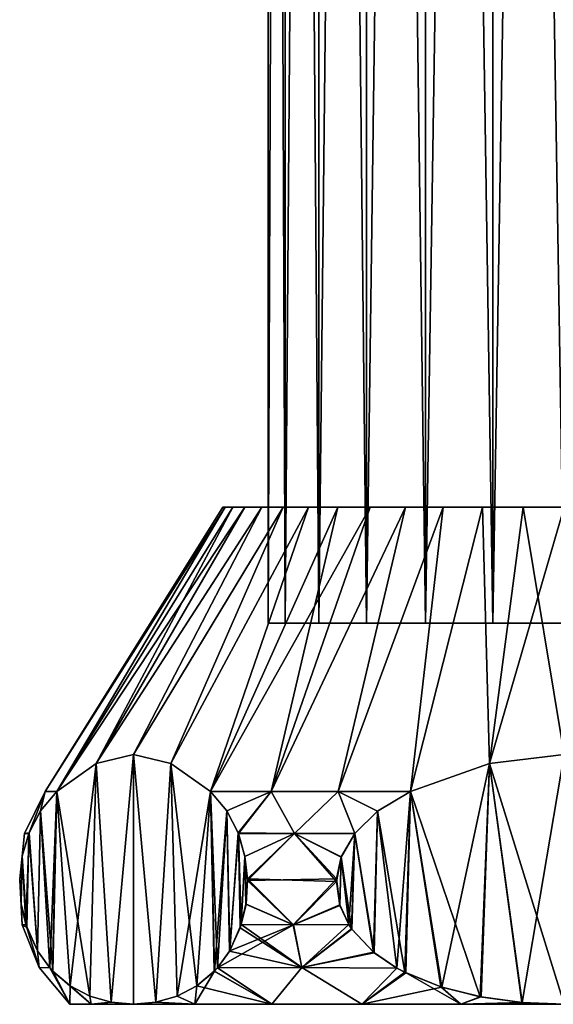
# Model space of a CAD drawing. Header units: millimetres. Extents: x -84 to 84, y -375 to 274.
# Tile 62 of 108: x -16 to 0, y 52 to 82. Entities that reach past the tile are written whole.
import ezdxf

# ---------------------------------------------------------------- set-up
doc = ezdxf.new("R2010")
doc.units = ezdxf.units.MM
doc.header["$LTSCALE"] = 148.96817
for name, color, linetype in [('133', 7, 'CONTINUOUS'), ('203', 7, 'CONTINUOUS'), ('204', 7, 'CONTINUOUS'), ('205', 7, 'CONTINUOUS'), ('208', 7, 'CONTINUOUS'), ('211', 7, 'CONTINUOUS'), ('212', 7, 'CONTINUOUS'), ('213', 7, 'CONTINUOUS')]:
    doc.layers.add(name, color=color, linetype=linetype)

msp = doc.modelspace()

# ---------------------------------------------------------------- linework, layer by layer
at = {"layer": '133', "color": 7, "linetype": 'CONTINUOUS', "true_color": 0xa2afbf}
for points in [[(-8.936, 196.293, -6.501), (-8.933, 196.293, -8.673), (-8.934, 63.968, -8.66), (-8.936, 196.293, -6.501)], [(-8.418, 196.293, -4.392), (-8.936, 196.293, -6.501), (-8.934, 63.968, -6.49), (-8.418, 196.293, -4.392)], [(-8.934, 63.968, -6.49), (-8.936, 196.293, -6.501), (-8.934, 63.968, -8.66), (-8.934, 63.968, -6.49)], [(-8.934, 63.968, -8.66), (-8.933, 196.293, -8.673), (-8.415, 63.968, -10.766), (-8.934, 63.968, -8.66)], [(-8.415, 63.968, -4.384), (-8.418, 196.293, -4.392), (-8.934, 63.968, -6.49), (-8.415, 63.968, -4.384)], [(-8.933, 196.293, -8.673), (-8.41, 196.293, -10.781), (-8.415, 63.968, -10.766), (-8.933, 196.293, -8.673)], [(-7.411, 196.293, -2.468), (-8.418, 196.293, -4.392), (-8.415, 63.968, -4.384), (-7.411, 196.293, -2.468)], [(-8.415, 63.968, -10.766), (-8.41, 196.293, -10.781), (-7.407, 63.968, -12.688), (-8.415, 63.968, -10.766)], [(-7.407, 63.968, -2.462), (-7.411, 196.293, -2.468), (-8.415, 63.968, -4.384), (-7.407, 63.968, -2.462)], [(-8.41, 196.293, -10.781), (-7.397, 196.293, -12.702), (-7.407, 63.968, -12.688), (-8.41, 196.293, -10.781)], [(-5.971, 196.293, -0.841), (-7.411, 196.293, -2.468), (-7.407, 63.968, -2.462), (-5.971, 196.293, -0.841)], [(-7.407, 63.968, -12.688), (-7.397, 196.293, -12.702), (-5.968, 63.968, -14.312), (-7.407, 63.968, -12.688)], [(-5.968, 63.968, -0.838), (-5.971, 196.293, -0.841), (-7.407, 63.968, -2.462), (-5.968, 63.968, -0.838)], [(-7.397, 196.293, -12.702), (-5.953, 196.293, -14.325), (-5.968, 63.968, -14.312), (-7.397, 196.293, -12.702)], [(-4.184, 196.293, 0.393), (-5.971, 196.293, -0.841), (-5.968, 63.968, -0.838), (-4.184, 196.293, 0.393)], [(-5.968, 63.968, -14.312), (-5.953, 196.293, -14.325), (-4.183, 63.968, -15.544), (-5.968, 63.968, -14.312)], [(-4.183, 63.968, 0.394), (-4.184, 196.293, 0.393), (-5.968, 63.968, -0.838), (-4.183, 63.968, 0.394)], [(-5.953, 196.293, -14.325), (-4.163, 196.293, -15.554), (-4.183, 63.968, -15.544), (-5.953, 196.293, -14.325)], [(-2.154, 196.293, 1.163), (-4.184, 196.293, 0.393), (-2.154, 63.968, 1.163), (-2.154, 196.293, 1.163)], [(-2.154, 63.968, 1.163), (-4.184, 196.293, 0.393), (-4.183, 63.968, 0.394), (-2.154, 63.968, 1.163)], [(-4.163, 196.293, -15.554), (-2.131, 196.293, -16.319), (-4.183, 63.968, -15.544), (-4.163, 196.293, -15.554)], [(-4.183, 63.968, -15.544), (-2.131, 196.293, -16.319), (-2.154, 63.968, -16.313), (-4.183, 63.968, -15.544)], [(0, 196.293, -16.575), (0, 63.968, -16.575), (-2.154, 63.968, -16.313), (0, 196.293, -16.575)], [(-2.131, 196.293, -16.319), (0, 196.293, -16.575), (-2.154, 63.968, -16.313), (-2.131, 196.293, -16.319)], [(0, 196.293, 1.425), (-2.154, 196.293, 1.163), (0, 63.968, 1.425), (0, 196.293, 1.425)], [(0, 63.968, 1.425), (-2.154, 196.293, 1.163), (-2.154, 63.968, 1.163), (0, 63.968, 1.425)]]:
    msp.add_3dface(points, dxfattribs=at)
at = {"layer": '203', "color": 7, "linetype": 'CONTINUOUS', "true_color": 0xa2afbf}
for points in [[(-15.657, 58.892, -6.405), (-15.657, 58.892, -8.745), (-16.277, 57.627, -7.575), (-15.657, 58.892, -6.405)], [(-16.277, 57.627, -7.575), (-15.657, 58.892, -8.745), (-16.15, 57.627, -9.602), (-16.277, 57.627, -7.575)], [(-16.145, 57.642, -5.538), (-15.657, 58.892, -6.405), (-16.277, 57.627, -7.575), (-16.145, 57.642, -5.538)], [(-16.15, 57.627, -9.602), (-15.657, 58.892, -8.745), (-15.801, 58.306, -10.206), (-16.15, 57.627, -9.602)], [(-15.801, 58.306, -4.944), (-15.657, 58.892, -6.405), (-16.145, 57.642, -5.538), (-15.801, 58.306, -4.944)], [(-15.657, 58.892, -8.745), (-15.309, 58.892, -11.06), (-15.801, 58.306, -10.206), (-15.657, 58.892, -8.745)], [(-15.309, 58.892, -4.09), (-15.657, 58.892, -6.405), (-15.801, 58.306, -4.944), (-15.309, 58.892, -4.09)], [(-10.672, 58.892, 3.94), (-10.179, 58.305, 4.795), (-8.842, 58.892, 5.399), (-10.672, 58.892, 3.94)], [(-10.672, 58.892, -19.09), (-8.842, 58.892, -20.549), (-10.179, 58.306, -19.944), (-10.672, 58.892, -19.09)], [(-10.179, 58.305, 4.795), (-9.83, 57.627, 5.398), (-8.842, 58.892, 5.399), (-10.179, 58.305, 4.795)], [(-10.179, 58.306, -19.944), (-8.842, 58.892, -20.549), (-9.836, 57.642, -20.538), (-10.179, 58.306, -19.944)], [(-9.836, 57.642, -20.538), (-8.842, 58.892, -20.549), (-8.14, 57.627, -21.671), (-9.836, 57.642, -20.538)], [(-9.83, 57.627, 5.398), (-8.139, 57.627, 6.521), (-8.842, 58.892, 5.399), (-9.83, 57.627, 5.398)], [(-8.842, 58.892, 5.399), (-8.139, 57.627, 6.521), (-6.815, 58.892, 6.569), (-8.842, 58.892, 5.399)], [(-8.842, 58.892, -20.549), (-6.815, 58.892, -21.719), (-8.14, 57.627, -21.671), (-8.842, 58.892, -20.549)], [(-8.14, 57.627, -21.671), (-6.815, 58.892, -21.719), (-6.32, 57.627, -22.575), (-8.14, 57.627, -21.671)], [(-8.139, 57.627, 6.521), (-6.32, 57.627, 7.425), (-6.815, 58.892, 6.569), (-8.139, 57.627, 6.521)], [(-6.32, 57.627, 7.425), (-5.628, 58.301, 7.425), (-6.815, 58.892, 6.569), (-6.32, 57.627, 7.425)], [(-6.815, 58.892, 6.569), (-5.628, 58.301, 7.425), (-4.636, 58.892, 7.425), (-6.815, 58.892, 6.569)], [(-6.815, 58.892, -21.719), (-4.636, 58.892, -22.575), (-5.632, 58.299, -22.575), (-6.815, 58.892, -21.719)], [(-6.32, 57.627, -22.575), (-6.815, 58.892, -21.719), (-5.632, 58.299, -22.575), (-6.32, 57.627, -22.575)], [(-16.277, 57.627, -7.575), (-16.35, 56.933, -9.256), (-16.426, 56.213, -9.124), (-16.277, 57.627, -7.575)], [(-16.425, 56.253, -6.024), (-16.277, 57.627, -7.575), (-16.426, 56.213, -9.124), (-16.425, 56.253, -6.024)], [(-16.35, 56.933, -5.895), (-16.277, 57.627, -7.575), (-16.425, 56.253, -6.024), (-16.35, 56.933, -5.895)], [(-16.145, 57.642, -5.538), (-16.277, 57.627, -7.575), (-16.35, 56.933, -5.895), (-16.145, 57.642, -5.538)], [(-16.277, 57.627, -7.575), (-16.15, 57.627, -9.602), (-16.35, 56.933, -9.256), (-16.277, 57.627, -7.575)], [(-9.836, 57.642, -20.538), (-8.14, 57.627, -21.671), (-9.63, 56.932, -20.895), (-9.836, 57.642, -20.538)], [(-9.83, 57.627, 5.398), (-9.63, 56.929, 5.746), (-8.139, 57.627, 6.521), (-9.83, 57.627, 5.398)], [(-9.63, 56.929, 5.746), (-9.554, 56.208, 5.876), (-8.139, 57.627, 6.521), (-9.63, 56.929, 5.746)], [(-9.63, 56.932, -20.895), (-8.14, 57.627, -21.671), (-9.555, 56.253, -21.024), (-9.63, 56.932, -20.895)], [(-9.555, 56.253, -21.024), (-8.14, 57.627, -21.671), (-6.873, 56.177, -22.575), (-9.555, 56.253, -21.024)], [(-9.554, 56.208, 5.876), (-6.87, 56.253, 7.425), (-8.139, 57.627, 6.521), (-9.554, 56.208, 5.876)], [(-8.14, 57.627, -21.671), (-6.32, 57.627, -22.575), (-6.73, 56.907, -22.575), (-8.14, 57.627, -21.671)], [(-8.14, 57.627, -21.671), (-6.73, 56.907, -22.575), (-6.873, 56.177, -22.575), (-8.14, 57.627, -21.671)], [(-6.87, 56.253, 7.425), (-6.727, 56.915, 7.425), (-8.139, 57.627, 6.521), (-6.87, 56.253, 7.425)], [(-8.139, 57.627, 6.521), (-6.727, 56.915, 7.425), (-6.32, 57.627, 7.425), (-8.139, 57.627, 6.521)], [(-16.425, 56.253, -6.024), (-16.426, 56.213, -9.124), (-16.347, 54.869, -7.575), (-16.425, 56.253, -6.024)], [(-16.347, 54.869, -7.575), (-16.426, 56.213, -9.124), (-16.382, 55.495, -9.201), (-16.347, 54.869, -7.575)], [(-16.382, 55.495, -5.949), (-16.425, 56.253, -6.024), (-16.347, 54.869, -7.575), (-16.382, 55.495, -5.949)], [(-9.6, 55.488, 5.797), (-8.172, 54.869, 6.583), (-9.554, 56.208, 5.876), (-9.6, 55.488, 5.797)], [(-9.599, 55.493, -20.948), (-9.555, 56.253, -21.024), (-8.171, 54.869, -21.734), (-9.599, 55.493, -20.948)], [(-9.555, 56.253, -21.024), (-6.873, 56.177, -22.575), (-8.171, 54.869, -21.734), (-9.555, 56.253, -21.024)], [(-9.554, 56.208, 5.876), (-8.172, 54.869, 6.583), (-6.87, 56.253, 7.425), (-9.554, 56.208, 5.876)], [(-8.172, 54.869, 6.583), (-6.773, 55.465, 7.425), (-6.87, 56.253, 7.425), (-8.172, 54.869, 6.583)], [(-8.171, 54.869, -21.734), (-6.873, 56.177, -22.575), (-6.769, 55.451, -22.575), (-8.171, 54.869, -21.734)], [(-16.24, 54.871, -5.703), (-16.382, 55.495, -5.949), (-16.347, 54.869, -7.575), (-16.24, 54.871, -5.703)], [(-16.212, 54.784, -9.495), (-16.347, 54.869, -7.575), (-16.382, 55.495, -9.201), (-16.212, 54.784, -9.495)], [(-9.741, 54.871, -20.703), (-9.599, 55.493, -20.948), (-8.171, 54.869, -21.734), (-9.741, 54.871, -20.703)], [(-9.741, 54.871, 5.553), (-8.172, 54.869, 6.583), (-9.6, 55.488, 5.797), (-9.741, 54.871, 5.553)], [(-8.172, 54.869, 6.583), (-6.499, 54.872, 7.425), (-6.773, 55.465, 7.425), (-8.172, 54.869, 6.583)], [(-6.499, 54.872, -22.575), (-8.171, 54.869, -21.734), (-6.769, 55.451, -22.575), (-6.499, 54.872, -22.575)], [(-16.24, 54.871, -5.703), (-16.347, 54.869, -7.575), (-15.834, 53.575, -7.575), (-16.24, 54.871, -5.703)], [(-16.347, 54.869, -7.575), (-16.212, 54.784, -9.495), (-15.834, 53.575, -7.575), (-16.347, 54.869, -7.575)], [(-15.891, 54.081, -5.1), (-16.24, 54.871, -5.703), (-15.834, 53.575, -7.575), (-15.891, 54.081, -5.1)], [(-15.834, 53.575, -7.575), (-16.212, 54.784, -9.495), (-15.892, 54.082, -10.05), (-15.834, 53.575, -7.575)], [(-10.091, 54.079, -20.098), (-8.171, 54.869, -21.734), (-10.463, 53.565, -19.452), (-10.091, 54.079, -20.098)], [(-10.463, 53.565, -19.452), (-8.171, 54.869, -21.734), (-7.912, 53.575, -21.29), (-10.463, 53.565, -19.452)], [(-10.094, 54.073, 4.942), (-7.914, 53.575, 6.139), (-9.771, 54.777, 5.5), (-10.094, 54.073, 4.942)], [(-9.741, 54.871, -20.703), (-8.171, 54.869, -21.734), (-10.091, 54.079, -20.098), (-9.741, 54.871, -20.703)], [(-9.771, 54.777, 5.5), (-7.914, 53.575, 6.139), (-9.741, 54.871, 5.553), (-9.771, 54.777, 5.5)], [(-9.741, 54.871, 5.553), (-7.914, 53.575, 6.139), (-8.172, 54.869, 6.583), (-9.741, 54.871, 5.553)], [(-8.172, 54.869, 6.583), (-7.914, 53.575, 6.139), (-6.499, 54.872, 7.425), (-8.172, 54.869, 6.583)], [(-8.171, 54.869, -21.734), (-6.499, 54.872, -22.575), (-7.912, 53.575, -21.29), (-8.171, 54.869, -21.734)], [(-6.499, 54.872, 7.425), (-7.914, 53.575, 6.139), (-6.418, 54.748, 7.425), (-6.499, 54.872, 7.425)], [(-7.914, 53.575, 6.139), (-5.754, 54.041, 7.425), (-6.418, 54.748, 7.425), (-7.914, 53.575, 6.139)], [(-6.499, 54.872, -22.575), (-6.406, 54.731, -22.575), (-7.912, 53.575, -21.29), (-6.499, 54.872, -22.575)], [(-7.912, 53.575, -21.29), (-6.406, 54.731, -22.575), (-5.733, 54.024, -22.575), (-7.912, 53.575, -21.29)], [(-15.518, 53.566, -10.697), (-15.834, 53.575, -7.575), (-15.892, 54.082, -10.05), (-15.518, 53.566, -10.697)], [(-15.518, 53.566, -4.453), (-15.891, 54.081, -5.1), (-15.834, 53.575, -7.575), (-15.518, 53.566, -4.453)], [(-10.464, 53.565, 4.302), (-7.914, 53.575, 6.139), (-10.094, 54.073, 4.942), (-10.464, 53.565, 4.302)], [(-7.914, 53.575, 6.139), (-5.05, 53.563, 7.425), (-5.754, 54.041, 7.425), (-7.914, 53.575, 6.139)], [(-5.048, 53.562, -22.575), (-7.912, 53.575, -21.29), (-5.733, 54.024, -22.575), (-5.048, 53.562, -22.575)], [(-15.518, 53.566, -4.453), (-15.834, 53.575, -7.575), (-14.918, 52.468, -6.007), (-15.518, 53.566, -4.453)], [(-15.834, 53.575, -7.575), (-15.518, 53.566, -10.697), (-14.918, 52.468, -9.143), (-15.834, 53.575, -7.575)], [(-14.918, 52.468, -6.007), (-15.834, 53.575, -7.575), (-14.918, 52.468, -9.143), (-14.918, 52.468, -6.007)], [(-15.43, 53.47, -4.301), (-15.518, 53.566, -4.453), (-14.918, 52.468, -6.007), (-15.43, 53.47, -4.301)], [(-15.518, 53.566, -10.697), (-15.432, 53.472, -10.847), (-14.918, 52.468, -9.143), (-15.518, 53.566, -10.697)], [(-10.556, 53.465, 4.142), (-8.817, 52.468, 4.56), (-10.464, 53.565, 4.302), (-10.556, 53.465, 4.142)], [(-10.552, 53.469, -19.298), (-10.463, 53.565, -19.452), (-8.817, 52.468, -19.71), (-10.552, 53.469, -19.298)], [(-10.464, 53.565, 4.302), (-8.817, 52.468, 4.56), (-7.914, 53.575, 6.139), (-10.464, 53.565, 4.302)], [(-10.463, 53.565, -19.452), (-7.912, 53.575, -21.29), (-8.817, 52.468, -19.71), (-10.463, 53.565, -19.452)], [(-8.817, 52.468, 4.56), (-6.101, 52.468, 6.128), (-7.914, 53.575, 6.139), (-8.817, 52.468, 4.56)], [(-8.817, 52.468, -19.71), (-7.912, 53.575, -21.29), (-6.101, 52.468, -21.278), (-8.817, 52.468, -19.71)], [(-7.914, 53.575, 6.139), (-6.101, 52.468, 6.128), (-5.05, 53.563, 7.425), (-7.914, 53.575, 6.139)], [(-7.912, 53.575, -21.29), (-5.048, 53.562, -22.575), (-6.101, 52.468, -21.278), (-7.912, 53.575, -21.29)], [(-5.05, 53.563, 7.425), (-6.101, 52.468, 6.128), (-4.809, 53.434, 7.425), (-5.05, 53.563, 7.425)], [(-5.048, 53.562, -22.575), (-4.781, 53.42, -22.575), (-6.101, 52.468, -21.278), (-5.048, 53.562, -22.575)], [(-14.918, 52.468, -9.143), (-15.432, 53.472, -10.847), (-14.902, 53.027, -11.764), (-14.918, 52.468, -9.143)], [(-14.899, 53.025, -3.38), (-15.43, 53.47, -4.301), (-14.266, 52.468, -2.94), (-14.899, 53.025, -3.38)], [(-14.266, 52.468, -2.94), (-15.43, 53.47, -4.301), (-14.918, 52.468, -6.007), (-14.266, 52.468, -2.94)], [(-11.082, 53.025, -18.38), (-10.552, 53.469, -19.298), (-11.147, 52.468, -17.612), (-11.082, 53.025, -18.38)], [(-11.147, 52.468, -17.612), (-10.552, 53.469, -19.298), (-8.817, 52.468, -19.71), (-11.147, 52.468, -17.612)], [(-11.086, 53.023, 3.224), (-8.817, 52.468, 4.56), (-10.556, 53.465, 4.142), (-11.086, 53.023, 3.224)], [(-6.101, 52.468, 6.128), (-3.119, 52.468, 7.097), (-4.809, 53.434, 7.425), (-6.101, 52.468, 6.128)], [(-6.101, 52.468, -21.278), (-4.781, 53.42, -22.575), (-3.689, 52.984, -22.575), (-6.101, 52.468, -21.278)], [(-4.809, 53.434, 7.425), (-3.119, 52.468, 7.097), (-3.723, 52.995, 7.425), (-4.809, 53.434, 7.425)], [(-14.266, 52.468, -12.21), (-14.918, 52.468, -9.143), (-14.902, 53.027, -11.764), (-14.266, 52.468, -12.21)], [(-14.312, 52.717, -12.785), (-14.266, 52.468, -12.21), (-14.902, 53.027, -11.764), (-14.312, 52.717, -12.785)], [(-14.308, 52.716, -2.358), (-14.899, 53.025, -3.38), (-14.266, 52.468, -2.94), (-14.308, 52.716, -2.358)], [(-11.674, 52.715, 2.205), (-11.147, 52.468, 2.462), (-11.086, 53.023, 3.224), (-11.674, 52.715, 2.205)], [(-11.671, 52.716, -17.36), (-11.082, 53.025, -18.38), (-11.147, 52.468, -17.612), (-11.671, 52.716, -17.36)], [(-11.147, 52.468, 2.462), (-8.817, 52.468, 4.56), (-11.086, 53.023, 3.224), (-11.147, 52.468, 2.462)], [(-3.119, 52.468, -22.247), (-6.101, 52.468, -21.278), (-3.689, 52.984, -22.575), (-3.119, 52.468, -22.247)], [(-3.723, 52.995, 7.425), (-3.119, 52.468, 7.097), (-2.536, 52.696, 7.425), (-3.723, 52.995, 7.425)], [(-2.507, 52.691, -22.575), (-3.119, 52.468, -22.247), (-3.689, 52.984, -22.575), (-2.507, 52.691, -22.575)], [(-13.665, 52.53, -13.907), (-14.266, 52.468, -12.21), (-14.312, 52.717, -12.785), (-13.665, 52.53, -13.907)], [(-13.662, 52.529, -1.238), (-14.308, 52.716, -2.358), (-14.266, 52.468, -2.94), (-13.662, 52.529, -1.238)], [(-12.319, 52.529, 1.088), (-11.147, 52.468, 2.462), (-11.674, 52.715, 2.205), (-12.319, 52.529, 1.088)], [(-12.317, 52.53, -16.241), (-11.671, 52.716, -17.36), (-11.147, 52.468, -17.612), (-12.317, 52.53, -16.241)], [(-2.536, 52.696, 7.425), (-3.119, 52.468, 7.097), (-1.277, 52.523, 7.425), (-2.536, 52.696, 7.425)], [(-1.263, 52.522, -22.575), (-3.119, 52.468, -22.247), (-2.507, 52.691, -22.575), (-1.263, 52.522, -22.575)], [(-12.99, 52.468, -15.075), (-14.266, 52.468, -12.21), (-13.665, 52.53, -13.907), (-12.99, 52.468, -15.075)], [(-12.99, 52.468, -0.075), (-13.662, 52.529, -1.238), (-14.266, 52.468, -2.94), (-12.99, 52.468, -0.075)], [(-12.99, 52.468, -15.075), (-12.317, 52.53, -16.241), (-11.147, 52.468, -17.612), (-12.99, 52.468, -15.075)], [(-12.99, 52.468, -0.075), (-11.147, 52.468, 2.462), (-12.319, 52.529, 1.088), (-12.99, 52.468, -0.075)], [(-3.119, 52.468, 7.097), (0, 52.468, 7.425), (-1.277, 52.523, 7.425), (-3.119, 52.468, 7.097)], [(0, 52.468, -22.575), (-3.119, 52.468, -22.247), (-1.263, 52.522, -22.575), (0, 52.468, -22.575)]]:
    msp.add_3dface(points, dxfattribs=at)
at = {"layer": '204', "color": 7, "linetype": 'CONTINUOUS', "true_color": 0xa2afbf}
for points in [[(-15.309, 58.892, -11.06), (-15.657, 58.892, -8.745), (-10.225, 67.468, -8.817), (-15.309, 58.892, -11.06)], [(-15.657, 58.892, -8.745), (-15.657, 58.892, -6.405), (-10.3, 67.468, -7.575), (-15.657, 58.892, -8.745)], [(-10.225, 67.468, -8.817), (-15.657, 58.892, -8.745), (-10.3, 67.468, -7.575), (-10.225, 67.468, -8.817)], [(-15.657, 58.892, -6.405), (-15.309, 58.892, -4.09), (-10.225, 67.468, -6.333), (-15.657, 58.892, -6.405)], [(-10.3, 67.468, -7.575), (-15.657, 58.892, -6.405), (-10.225, 67.468, -6.333), (-10.3, 67.468, -7.575)], [(-14.115, 59.738, -13.126), (-15.309, 58.892, -11.06), (-9.631, 67.468, -11.228), (-14.115, 59.738, -13.126)], [(-9.631, 67.468, -11.228), (-15.309, 58.892, -11.06), (-10.001, 67.468, -10.04), (-9.631, 67.468, -11.228)], [(-10.001, 67.468, -10.04), (-15.309, 58.892, -11.06), (-10.225, 67.468, -8.817), (-10.001, 67.468, -10.04)], [(-15.309, 58.892, -4.09), (-14.116, 59.737, -2.024), (-10.001, 67.468, -5.11), (-15.309, 58.892, -4.09)], [(-10.225, 67.468, -6.333), (-15.309, 58.892, -4.09), (-10.001, 67.468, -5.11), (-10.225, 67.468, -6.333)], [(-14.116, 59.737, -2.024), (-12.991, 60.004, -0.075), (-9.12, 67.468, -2.788), (-14.116, 59.737, -2.024)], [(-10.001, 67.468, -5.11), (-14.116, 59.737, -2.024), (-9.631, 67.468, -3.922), (-10.001, 67.468, -5.11)], [(-9.631, 67.468, -3.922), (-14.116, 59.737, -2.024), (-9.12, 67.468, -2.788), (-9.631, 67.468, -3.922)], [(-12.99, 60.004, -15.075), (-14.115, 59.738, -13.126), (-9.12, 67.468, -12.362), (-12.99, 60.004, -15.075)], [(-9.12, 67.468, -12.362), (-14.115, 59.738, -13.126), (-9.631, 67.468, -11.228), (-9.12, 67.468, -12.362)], [(-12.991, 60.004, -0.075), (-11.865, 59.738, 1.874), (-8.477, 67.468, -1.724), (-12.991, 60.004, -0.075)], [(-9.12, 67.468, -2.788), (-12.991, 60.004, -0.075), (-8.477, 67.468, -1.724), (-9.12, 67.468, -2.788)], [(-11.865, 59.737, -17.024), (-12.99, 60.004, -15.075), (-8.477, 67.468, -13.426), (-11.865, 59.737, -17.024)], [(-8.477, 67.468, -13.426), (-12.99, 60.004, -15.075), (-9.12, 67.468, -12.362), (-8.477, 67.468, -13.426)], [(-11.865, 59.738, 1.874), (-10.672, 58.892, 3.94), (-7.71, 67.468, -0.745), (-11.865, 59.738, 1.874)], [(-10.672, 58.892, -19.09), (-11.865, 59.737, -17.024), (-7.71, 67.468, -14.405), (-10.672, 58.892, -19.09)], [(-8.477, 67.468, -1.724), (-11.865, 59.738, 1.874), (-7.71, 67.468, -0.745), (-8.477, 67.468, -1.724)], [(-7.71, 67.468, -14.405), (-11.865, 59.737, -17.024), (-8.477, 67.468, -13.426), (-7.71, 67.468, -14.405)], [(-10.672, 58.892, 3.94), (-8.842, 58.892, 5.399), (-6.83, 67.468, 0.135), (-10.672, 58.892, 3.94)], [(-7.71, 67.468, -0.745), (-10.672, 58.892, 3.94), (-6.83, 67.468, 0.135), (-7.71, 67.468, -0.745)], [(-8.842, 58.892, -20.549), (-10.672, 58.892, -19.09), (-5.851, 67.468, -16.052), (-8.842, 58.892, -20.549)], [(-5.851, 67.468, -16.052), (-10.672, 58.892, -19.09), (-6.83, 67.468, -15.285), (-5.851, 67.468, -16.052)], [(-6.83, 67.468, -15.285), (-10.672, 58.892, -19.09), (-7.71, 67.468, -14.405), (-6.83, 67.468, -15.285)], [(-8.842, 58.892, 5.399), (-6.815, 58.892, 6.569), (-4.787, 67.468, 1.545), (-8.842, 58.892, 5.399)], [(-6.83, 67.468, 0.135), (-8.842, 58.892, 5.399), (-5.851, 67.468, 0.902), (-6.83, 67.468, 0.135)], [(-5.851, 67.468, 0.902), (-8.842, 58.892, 5.399), (-4.787, 67.468, 1.545), (-5.851, 67.468, 0.902)], [(-6.815, 58.892, -21.719), (-8.842, 58.892, -20.549), (-4.787, 67.468, -16.695), (-6.815, 58.892, -21.719)], [(-4.787, 67.468, -16.695), (-8.842, 58.892, -20.549), (-5.851, 67.468, -16.052), (-4.787, 67.468, -16.695)], [(-6.815, 58.892, 6.569), (-4.636, 58.892, 7.425), (-3.653, 67.468, 2.056), (-6.815, 58.892, 6.569)], [(-4.787, 67.468, 1.545), (-6.815, 58.892, 6.569), (-3.653, 67.468, 2.056), (-4.787, 67.468, 1.545)], [(-4.636, 58.892, -22.575), (-6.815, 58.892, -21.719), (-3.653, 67.468, -17.206), (-4.636, 58.892, -22.575)], [(-3.653, 67.468, -17.206), (-6.815, 58.892, -21.719), (-4.787, 67.468, -16.695), (-3.653, 67.468, -17.206)], [(-4.636, 58.892, 7.425), (-2.252, 59.737, 7.425), (-2.465, 67.468, 2.426), (-4.636, 58.892, 7.425)], [(-3.653, 67.468, 2.056), (-4.636, 58.892, 7.425), (-2.465, 67.468, 2.426), (-3.653, 67.468, 2.056)], [(-2.251, 59.737, -22.575), (-4.636, 58.892, -22.575), (-2.465, 67.468, -17.576), (-2.251, 59.737, -22.575)], [(-2.465, 67.468, -17.576), (-4.636, 58.892, -22.575), (-3.653, 67.468, -17.206), (-2.465, 67.468, -17.576)], [(-2.465, 67.468, 2.426), (-2.252, 59.737, 7.425), (-1.242, 67.468, 2.65), (-2.465, 67.468, 2.426)], [(-1.242, 67.468, -17.8), (-2.251, 59.737, -22.575), (-2.465, 67.468, -17.576), (-1.242, 67.468, -17.8)], [(-2.252, 59.737, 7.425), (0, 60.004, 7.425), (-1.242, 67.468, 2.65), (-2.252, 59.737, 7.425)], [(0, 60.004, -22.575), (-2.251, 59.737, -22.575), (0, 67.468, -17.875), (0, 60.004, -22.575)], [(0, 67.468, -17.875), (-2.251, 59.737, -22.575), (-1.242, 67.468, -17.8), (0, 67.468, -17.875)], [(-1.242, 67.468, 2.65), (0, 60.004, 7.425), (0, 67.468, 2.725), (-1.242, 67.468, 2.65)]]:
    msp.add_3dface(points, dxfattribs=at)
at = {"layer": '205', "color": 7, "linetype": 'CONTINUOUS', "true_color": 0xa2afbf}
for points in [[(-10.225, 67.468, -8.817), (-10.3, 67.468, -7.575), (-10.225, 67.468, -6.333), (-10.225, 67.468, -8.817)], [(-10.001, 67.468, -10.04), (-10.225, 67.468, -8.817), (-10.001, 67.468, -5.11), (-10.001, 67.468, -10.04)], [(-10.225, 67.468, -8.817), (-10.225, 67.468, -6.333), (-10.001, 67.468, -5.11), (-10.225, 67.468, -8.817)], [(-9.631, 67.468, -11.228), (-10.001, 67.468, -10.04), (-9.631, 67.468, -3.922), (-9.631, 67.468, -11.228)], [(-10.001, 67.468, -10.04), (-10.001, 67.468, -5.11), (-9.631, 67.468, -3.922), (-10.001, 67.468, -10.04)], [(-9.12, 67.468, -12.362), (-9.631, 67.468, -11.228), (-9.182, 67.468, -8.691), (-9.12, 67.468, -12.362)], [(-9.631, 67.468, -11.228), (-9.631, 67.468, -3.922), (-9.12, 67.468, -2.788), (-9.631, 67.468, -11.228)], [(-9.631, 67.468, -11.228), (-9.12, 67.468, -2.788), (-9.182, 67.468, -6.459), (-9.631, 67.468, -11.228)], [(-9.182, 67.468, -8.691), (-9.631, 67.468, -11.228), (-9.182, 67.468, -6.459), (-9.182, 67.468, -8.691)], [(-8.649, 67.468, -10.855), (-9.12, 67.468, -12.362), (-9.182, 67.468, -8.691), (-8.649, 67.468, -10.855)], [(-9.182, 67.468, -6.459), (-9.12, 67.468, -2.788), (-8.649, 67.468, -4.295), (-9.182, 67.468, -6.459)], [(-8.477, 67.468, -13.426), (-9.12, 67.468, -12.362), (-8.649, 67.468, -10.855), (-8.477, 67.468, -13.426)], [(-9.12, 67.468, -2.788), (-8.477, 67.468, -1.724), (-8.649, 67.468, -4.295), (-9.12, 67.468, -2.788)], [(-7.612, 67.468, -12.83), (-8.477, 67.468, -13.426), (-8.649, 67.468, -10.855), (-7.612, 67.468, -12.83)], [(-8.477, 67.468, -1.724), (-7.71, 67.468, -0.745), (-8.649, 67.468, -4.295), (-8.477, 67.468, -1.724)], [(-8.649, 67.468, -4.295), (-7.71, 67.468, -0.745), (-7.612, 67.468, -2.32), (-8.649, 67.468, -4.295)], [(-7.71, 67.468, -14.405), (-8.477, 67.468, -13.426), (-7.612, 67.468, -12.83), (-7.71, 67.468, -14.405)], [(-6.83, 67.468, -15.285), (-7.71, 67.468, -14.405), (-7.612, 67.468, -12.83), (-6.83, 67.468, -15.285)], [(-7.71, 67.468, -0.745), (-6.83, 67.468, 0.135), (-7.612, 67.468, -2.32), (-7.71, 67.468, -0.745)], [(-6.134, 67.468, -14.498), (-6.83, 67.468, -15.285), (-7.612, 67.468, -12.83), (-6.134, 67.468, -14.498)], [(-7.612, 67.468, -2.32), (-6.83, 67.468, 0.135), (-6.134, 67.468, -0.652), (-7.612, 67.468, -2.32)], [(-5.851, 67.468, -16.052), (-6.83, 67.468, -15.285), (-6.134, 67.468, -14.498), (-5.851, 67.468, -16.052)], [(-6.83, 67.468, 0.135), (-5.851, 67.468, 0.902), (-6.134, 67.468, -0.652), (-6.83, 67.468, 0.135)], [(-4.298, 67.468, -15.766), (-5.851, 67.468, -16.052), (-6.134, 67.468, -14.498), (-4.298, 67.468, -15.766)], [(-5.851, 67.468, 0.902), (-4.787, 67.468, 1.545), (-6.134, 67.468, -0.652), (-5.851, 67.468, 0.902)], [(-6.134, 67.468, -0.652), (-4.787, 67.468, 1.545), (-4.298, 67.468, 0.616), (-6.134, 67.468, -0.652)], [(-4.787, 67.468, -16.695), (-5.851, 67.468, -16.052), (-4.298, 67.468, -15.766), (-4.787, 67.468, -16.695)], [(-3.653, 67.468, -17.206), (-4.787, 67.468, -16.695), (-4.298, 67.468, -15.766), (-3.653, 67.468, -17.206)], [(-4.787, 67.468, 1.545), (-3.653, 67.468, 2.056), (-4.298, 67.468, 0.616), (-4.787, 67.468, 1.545)], [(-2.214, 67.468, -16.556), (-3.653, 67.468, -17.206), (-4.298, 67.468, -15.766), (-2.214, 67.468, -16.556)], [(-3.653, 67.468, 2.056), (-2.465, 67.468, 2.426), (-4.298, 67.468, 0.616), (-3.653, 67.468, 2.056)], [(-4.298, 67.468, 0.616), (-2.465, 67.468, 2.426), (-2.214, 67.468, 1.406), (-4.298, 67.468, 0.616)], [(-2.465, 67.468, -17.576), (-3.653, 67.468, -17.206), (-2.214, 67.468, -16.556), (-2.465, 67.468, -17.576)], [(-1.242, 67.468, -17.8), (-2.465, 67.468, -17.576), (-2.214, 67.468, -16.556), (-1.242, 67.468, -17.8)], [(-2.465, 67.468, 2.426), (-1.242, 67.468, 2.65), (-2.214, 67.468, 1.406), (-2.465, 67.468, 2.426)], [(0, 67.468, -16.825), (-1.242, 67.468, -17.8), (-2.214, 67.468, -16.556), (0, 67.468, -16.825)], [(-1.242, 67.468, 2.65), (0, 67.468, 2.725), (-2.214, 67.468, 1.406), (-1.242, 67.468, 2.65)], [(0, 67.468, 2.725), (0, 67.468, 1.675), (-2.214, 67.468, 1.406), (0, 67.468, 2.725)], [(0, 67.468, -17.875), (-1.242, 67.468, -17.8), (0, 67.468, -16.825), (0, 67.468, -17.875)]]:
    msp.add_3dface(points, dxfattribs=at)
at = {"layer": '208', "color": 7, "linetype": 'CONTINUOUS', "true_color": 0xa2afbf}
for points in [[(-4.636, 58.892, 7.425), (-2.536, 52.696, 7.425), (-2.252, 59.737, 7.425), (-4.636, 58.892, 7.425)], [(-2.536, 52.696, 7.425), (-1.277, 52.523, 7.425), (-2.252, 59.737, 7.425), (-2.536, 52.696, 7.425)], [(0, 52.468, 7.425), (0, 60.004, 7.425), (-2.252, 59.737, 7.425), (0, 52.468, 7.425)], [(-1.277, 52.523, 7.425), (0, 52.468, 7.425), (-2.252, 59.737, 7.425), (-1.277, 52.523, 7.425)], [(-5.628, 58.301, 7.425), (-4.809, 53.434, 7.425), (-4.636, 58.892, 7.425), (-5.628, 58.301, 7.425)], [(-4.809, 53.434, 7.425), (-3.723, 52.995, 7.425), (-4.636, 58.892, 7.425), (-4.809, 53.434, 7.425)], [(-3.723, 52.995, 7.425), (-2.536, 52.696, 7.425), (-4.636, 58.892, 7.425), (-3.723, 52.995, 7.425)], [(-6.32, 57.627, 7.425), (-5.754, 54.041, 7.425), (-5.628, 58.301, 7.425), (-6.32, 57.627, 7.425)], [(-5.754, 54.041, 7.425), (-5.05, 53.563, 7.425), (-5.628, 58.301, 7.425), (-5.754, 54.041, 7.425)], [(-5.05, 53.563, 7.425), (-4.809, 53.434, 7.425), (-5.628, 58.301, 7.425), (-5.05, 53.563, 7.425)], [(-6.727, 56.915, 7.425), (-6.418, 54.748, 7.425), (-6.32, 57.627, 7.425), (-6.727, 56.915, 7.425)], [(-6.418, 54.748, 7.425), (-5.754, 54.041, 7.425), (-6.32, 57.627, 7.425), (-6.418, 54.748, 7.425)], [(-6.87, 56.253, 7.425), (-6.773, 55.465, 7.425), (-6.727, 56.915, 7.425), (-6.87, 56.253, 7.425)], [(-6.773, 55.465, 7.425), (-6.499, 54.872, 7.425), (-6.727, 56.915, 7.425), (-6.773, 55.465, 7.425)], [(-6.499, 54.872, 7.425), (-6.418, 54.748, 7.425), (-6.727, 56.915, 7.425), (-6.499, 54.872, 7.425)]]:
    msp.add_3dface(points, dxfattribs=at)
at = {"layer": '211', "color": 7, "linetype": 'CONTINUOUS', "true_color": 0xa2afbf}
for points in [[(-3.689, 52.984, -22.575), (-4.636, 58.892, -22.575), (-2.251, 59.737, -22.575), (-3.689, 52.984, -22.575)], [(-2.507, 52.691, -22.575), (-3.689, 52.984, -22.575), (-2.251, 59.737, -22.575), (-2.507, 52.691, -22.575)], [(-1.263, 52.522, -22.575), (-2.507, 52.691, -22.575), (-2.251, 59.737, -22.575), (-1.263, 52.522, -22.575)], [(-1.263, 52.522, -22.575), (-2.251, 59.737, -22.575), (0, 60.004, -22.575), (-1.263, 52.522, -22.575)], [(0, 52.468, -22.575), (-1.263, 52.522, -22.575), (0, 60.004, -22.575), (0, 52.468, -22.575)], [(-5.632, 58.299, -22.575), (-4.636, 58.892, -22.575), (-5.048, 53.562, -22.575), (-5.632, 58.299, -22.575)], [(-5.048, 53.562, -22.575), (-4.636, 58.892, -22.575), (-4.781, 53.42, -22.575), (-5.048, 53.562, -22.575)], [(-4.781, 53.42, -22.575), (-4.636, 58.892, -22.575), (-3.689, 52.984, -22.575), (-4.781, 53.42, -22.575)], [(-6.32, 57.627, -22.575), (-5.632, 58.299, -22.575), (-5.733, 54.024, -22.575), (-6.32, 57.627, -22.575)], [(-5.632, 58.299, -22.575), (-5.048, 53.562, -22.575), (-5.733, 54.024, -22.575), (-5.632, 58.299, -22.575)], [(-6.73, 56.907, -22.575), (-6.32, 57.627, -22.575), (-6.499, 54.872, -22.575), (-6.73, 56.907, -22.575)], [(-6.499, 54.872, -22.575), (-6.32, 57.627, -22.575), (-6.406, 54.731, -22.575), (-6.499, 54.872, -22.575)], [(-6.406, 54.731, -22.575), (-6.32, 57.627, -22.575), (-5.733, 54.024, -22.575), (-6.406, 54.731, -22.575)], [(-6.873, 56.177, -22.575), (-6.73, 56.907, -22.575), (-6.769, 55.451, -22.575), (-6.873, 56.177, -22.575)], [(-6.73, 56.907, -22.575), (-6.499, 54.872, -22.575), (-6.769, 55.451, -22.575), (-6.73, 56.907, -22.575)]]:
    msp.add_3dface(points, dxfattribs=at)
at = {"layer": '212', "color": 7, "linetype": 'CONTINUOUS', "true_color": 0xa2afbf}
for points in [[(-14.902, 53.027, -11.764), (-15.309, 58.892, -11.06), (-14.115, 59.738, -13.126), (-14.902, 53.027, -11.764)], [(-14.312, 52.717, -12.785), (-14.902, 53.027, -11.764), (-14.115, 59.738, -13.126), (-14.312, 52.717, -12.785)], [(-13.665, 52.53, -13.907), (-14.312, 52.717, -12.785), (-14.115, 59.738, -13.126), (-13.665, 52.53, -13.907)], [(-13.665, 52.53, -13.907), (-14.115, 59.738, -13.126), (-12.99, 60.004, -15.075), (-13.665, 52.53, -13.907)], [(-12.99, 52.468, -15.075), (-13.665, 52.53, -13.907), (-12.99, 60.004, -15.075), (-12.99, 52.468, -15.075)], [(-12.317, 52.53, -16.241), (-12.99, 52.468, -15.075), (-12.99, 60.004, -15.075), (-12.317, 52.53, -16.241)], [(-12.317, 52.53, -16.241), (-12.99, 60.004, -15.075), (-11.865, 59.737, -17.024), (-12.317, 52.53, -16.241)], [(-11.671, 52.716, -17.36), (-12.317, 52.53, -16.241), (-11.865, 59.737, -17.024), (-11.671, 52.716, -17.36)], [(-10.672, 58.892, -19.09), (-11.671, 52.716, -17.36), (-11.865, 59.737, -17.024), (-10.672, 58.892, -19.09)], [(-15.801, 58.306, -10.206), (-15.309, 58.892, -11.06), (-15.518, 53.566, -10.697), (-15.801, 58.306, -10.206)], [(-15.518, 53.566, -10.697), (-15.309, 58.892, -11.06), (-15.432, 53.472, -10.847), (-15.518, 53.566, -10.697)], [(-15.432, 53.472, -10.847), (-15.309, 58.892, -11.06), (-14.902, 53.027, -11.764), (-15.432, 53.472, -10.847)], [(-10.672, 58.892, -19.09), (-11.082, 53.025, -18.38), (-11.671, 52.716, -17.36), (-10.672, 58.892, -19.09)], [(-10.672, 58.892, -19.09), (-10.552, 53.469, -19.298), (-11.082, 53.025, -18.38), (-10.672, 58.892, -19.09)], [(-10.672, 58.892, -19.09), (-10.179, 58.306, -19.944), (-10.552, 53.469, -19.298), (-10.672, 58.892, -19.09)], [(-16.15, 57.627, -9.602), (-15.801, 58.306, -10.206), (-15.892, 54.082, -10.05), (-16.15, 57.627, -9.602)], [(-15.801, 58.306, -10.206), (-15.518, 53.566, -10.697), (-15.892, 54.082, -10.05), (-15.801, 58.306, -10.206)], [(-10.179, 58.306, -19.944), (-10.463, 53.565, -19.452), (-10.552, 53.469, -19.298), (-10.179, 58.306, -19.944)], [(-10.179, 58.306, -19.944), (-10.091, 54.079, -20.098), (-10.463, 53.565, -19.452), (-10.179, 58.306, -19.944)], [(-10.179, 58.306, -19.944), (-9.836, 57.642, -20.538), (-10.091, 54.079, -20.098), (-10.179, 58.306, -19.944)], [(-16.35, 56.933, -9.256), (-16.15, 57.627, -9.602), (-16.212, 54.784, -9.495), (-16.35, 56.933, -9.256)], [(-16.212, 54.784, -9.495), (-16.15, 57.627, -9.602), (-15.892, 54.082, -10.05), (-16.212, 54.784, -9.495)], [(-9.836, 57.642, -20.538), (-9.741, 54.871, -20.703), (-10.091, 54.079, -20.098), (-9.836, 57.642, -20.538)], [(-9.836, 57.642, -20.538), (-9.63, 56.932, -20.895), (-9.741, 54.871, -20.703), (-9.836, 57.642, -20.538)], [(-16.426, 56.213, -9.124), (-16.35, 56.933, -9.256), (-16.382, 55.495, -9.201), (-16.426, 56.213, -9.124)], [(-16.35, 56.933, -9.256), (-16.212, 54.784, -9.495), (-16.382, 55.495, -9.201), (-16.35, 56.933, -9.256)], [(-9.63, 56.932, -20.895), (-9.599, 55.493, -20.948), (-9.741, 54.871, -20.703), (-9.63, 56.932, -20.895)], [(-9.63, 56.932, -20.895), (-9.555, 56.253, -21.024), (-9.599, 55.493, -20.948), (-9.63, 56.932, -20.895)]]:
    msp.add_3dface(points, dxfattribs=at)
at = {"layer": '213', "color": 7, "linetype": 'CONTINUOUS', "true_color": 0xa2afbf}
for points in [[(-15.309, 58.892, -4.09), (-14.308, 52.716, -2.358), (-14.116, 59.737, -2.024), (-15.309, 58.892, -4.09)], [(-14.308, 52.716, -2.358), (-13.662, 52.529, -1.238), (-14.116, 59.737, -2.024), (-14.308, 52.716, -2.358)], [(-13.662, 52.529, -1.238), (-12.991, 60.004, -0.075), (-14.116, 59.737, -2.024), (-13.662, 52.529, -1.238)], [(-13.662, 52.529, -1.238), (-12.99, 52.468, -0.075), (-12.991, 60.004, -0.075), (-13.662, 52.529, -1.238)], [(-12.99, 52.468, -0.075), (-12.319, 52.529, 1.088), (-12.991, 60.004, -0.075), (-12.99, 52.468, -0.075)], [(-12.319, 52.529, 1.088), (-11.865, 59.738, 1.874), (-12.991, 60.004, -0.075), (-12.319, 52.529, 1.088)], [(-12.319, 52.529, 1.088), (-11.674, 52.715, 2.205), (-11.865, 59.738, 1.874), (-12.319, 52.529, 1.088)], [(-11.674, 52.715, 2.205), (-11.086, 53.023, 3.224), (-11.865, 59.738, 1.874), (-11.674, 52.715, 2.205)], [(-11.086, 53.023, 3.224), (-10.672, 58.892, 3.94), (-11.865, 59.738, 1.874), (-11.086, 53.023, 3.224)], [(-15.309, 58.892, -4.09), (-15.801, 58.306, -4.944), (-15.43, 53.47, -4.301), (-15.309, 58.892, -4.09)], [(-15.309, 58.892, -4.09), (-15.43, 53.47, -4.301), (-14.899, 53.025, -3.38), (-15.309, 58.892, -4.09)], [(-15.309, 58.892, -4.09), (-14.899, 53.025, -3.38), (-14.308, 52.716, -2.358), (-15.309, 58.892, -4.09)], [(-11.086, 53.023, 3.224), (-10.556, 53.465, 4.142), (-10.672, 58.892, 3.94), (-11.086, 53.023, 3.224)], [(-10.556, 53.465, 4.142), (-10.464, 53.565, 4.302), (-10.672, 58.892, 3.94), (-10.556, 53.465, 4.142)], [(-10.464, 53.565, 4.302), (-10.179, 58.305, 4.795), (-10.672, 58.892, 3.94), (-10.464, 53.565, 4.302)], [(-15.801, 58.306, -4.944), (-16.145, 57.642, -5.538), (-15.891, 54.081, -5.1), (-15.801, 58.306, -4.944)], [(-15.801, 58.306, -4.944), (-15.891, 54.081, -5.1), (-15.518, 53.566, -4.453), (-15.801, 58.306, -4.944)], [(-15.801, 58.306, -4.944), (-15.518, 53.566, -4.453), (-15.43, 53.47, -4.301), (-15.801, 58.306, -4.944)], [(-10.464, 53.565, 4.302), (-10.094, 54.073, 4.942), (-10.179, 58.305, 4.795), (-10.464, 53.565, 4.302)], [(-10.094, 54.073, 4.942), (-9.83, 57.627, 5.398), (-10.179, 58.305, 4.795), (-10.094, 54.073, 4.942)], [(-16.145, 57.642, -5.538), (-16.35, 56.933, -5.895), (-16.24, 54.871, -5.703), (-16.145, 57.642, -5.538)], [(-16.145, 57.642, -5.538), (-16.24, 54.871, -5.703), (-15.891, 54.081, -5.1), (-16.145, 57.642, -5.538)], [(-10.094, 54.073, 4.942), (-9.771, 54.777, 5.5), (-9.83, 57.627, 5.398), (-10.094, 54.073, 4.942)], [(-9.771, 54.777, 5.5), (-9.741, 54.871, 5.553), (-9.83, 57.627, 5.398), (-9.771, 54.777, 5.5)], [(-9.741, 54.871, 5.553), (-9.63, 56.929, 5.746), (-9.83, 57.627, 5.398), (-9.741, 54.871, 5.553)], [(-16.35, 56.933, -5.895), (-16.425, 56.253, -6.024), (-16.382, 55.495, -5.949), (-16.35, 56.933, -5.895)], [(-16.35, 56.933, -5.895), (-16.382, 55.495, -5.949), (-16.24, 54.871, -5.703), (-16.35, 56.933, -5.895)], [(-9.741, 54.871, 5.553), (-9.6, 55.488, 5.797), (-9.63, 56.929, 5.746), (-9.741, 54.871, 5.553)], [(-9.6, 55.488, 5.797), (-9.554, 56.208, 5.876), (-9.63, 56.929, 5.746), (-9.6, 55.488, 5.797)]]:
    msp.add_3dface(points, dxfattribs=at)

doc.saveas('drawing.dxf')
